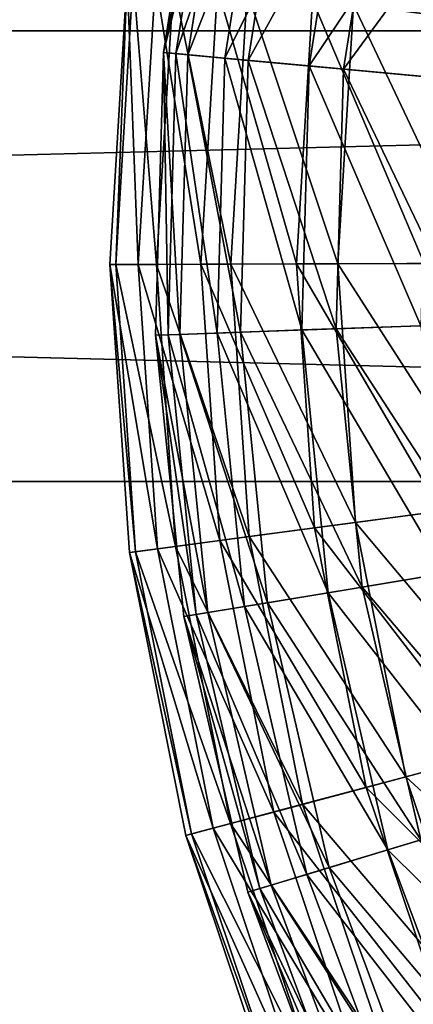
# Model space of a CAD drawing. Header units: millimetres. Extents: x 15 to 495, y -85 to 45.
# Tile 84 of 146: x 363 to 373, y -45 to -19. Entities that reach past the tile are written whole.
import ezdxf

# ---------------------------------------------------------------- set-up
doc = ezdxf.new("R2010")
doc.units = ezdxf.units.MM
doc.header["$LTSCALE"] = 25.4
doc.layers.get('0').update_dxf_attribs({"true_color": 0xff5454})

# ---------------------------------------------------------------- blocks, each defined once
blk = doc.blocks.new('PIK-II-10300.STL')
at = {"color": 7, "true_color": 0xffffff}
mesh = blk.add_polyface(dxfattribs=at)
corners = [(371.588, -18.314, 35.092), (376.441, -12.45, 28.634), (375.235, -18.77, 28.634), (372.882, -11.531, 35.092)]
mesh.append_faces([[corners[k] for k in face] for face in [(0, 1, 2), (1, 0, 3)]], dxfattribs={"vtx0": -1, "color": 7})
mesh = blk.add_polyface(dxfattribs=at)
corners = [(366.535, -19.58, 60.264), (368.033, -12.214, 67.855), (366.866, -19.611, 67.855), (367.709, -12.141, 60.264)]
mesh.append_faces([[corners[k] for k in face] for face in [(0, 1, 2), (1, 0, 3)]], dxfattribs={"vtx0": -1, "color": 7})
mesh = blk.add_polyface(dxfattribs=at)
corners = [(368.339, -12.283, 52.693), (366.535, -19.58, 60.264), (367.178, -19.64, 52.693), (367.709, -12.141, 60.264)]
mesh.append_faces([[corners[k] for k in face] for face in [(0, 1, 2), (1, 0, 3)]], dxfattribs={"vtx0": -1, "color": 7})
mesh = blk.add_polyface(dxfattribs=at)
corners = [(366.866, -19.611, 67.855), (369.307, -12.5, 75.34), (368.166, -19.731, 75.34), (368.033, -12.214, 67.855)]
mesh.append_faces([[corners[k] for k in face] for face in [(0, 1, 2), (1, 0, 3)]], dxfattribs={"vtx0": -1, "color": 7})
mesh = blk.add_polyface(dxfattribs=at)
corners = [(369.913, -12.636, 45.268), (367.178, -19.64, 52.693), (368.785, -19.789, 45.268), (368.339, -12.283, 52.693)]
mesh.append_faces([[corners[k] for k in face] for face in [(0, 1, 2), (1, 0, 3)]], dxfattribs={"vtx0": -1, "color": 7})
mesh = blk.add_polyface(dxfattribs=at)
corners = [(368.166, -19.731, 75.34), (371.508, -12.993, 82.595), (370.412, -19.939, 82.595), (369.307, -12.5, 75.34)]
mesh.append_faces([[corners[k] for k in face] for face in [(0, 1, 2), (1, 0, 3)]], dxfattribs={"vtx0": -1, "color": 7})
mesh = blk.add_polyface(dxfattribs=at)
corners = [(372.406, -13.195, 38.112), (368.785, -19.789, 45.268), (371.328, -20.024, 38.112), (369.913, -12.636, 45.268)]
mesh.append_faces([[corners[k] for k in face] for face in [(0, 1, 2), (1, 0, 3)]], dxfattribs={"vtx0": -1, "color": 7})
mesh = blk.add_polyface(dxfattribs=at)
corners = [(370.412, -19.939, 82.595), (374.601, -13.687, 89.501), (373.569, -20.232, 89.501), (371.508, -12.993, 82.595)]
mesh.append_faces([[corners[k] for k in face] for face in [(0, 1, 2), (1, 0, 3)]], dxfattribs={"vtx0": -1, "color": 7})
mesh = blk.add_polyface(dxfattribs=at)
corners = [(375.775, -13.95, 31.344), (371.328, -20.024, 38.112), (374.766, -20.343, 31.344), (372.406, -13.195, 38.112)]
mesh.append_faces([[corners[k] for k in face] for face in [(0, 1, 2), (1, 0, 3)]], dxfattribs={"vtx0": -1, "color": 7})
mesh = blk.add_polyface(dxfattribs=at)
corners = [(365.863, -25.226, 71.292), (365.568, -17.561, 63.9), (365.105, -25.229, 63.9), (366.32, -17.655, 71.292)]
mesh.append_faces([[corners[k] for k in face] for face in [(0, 1, 2), (1, 0, 3)]], dxfattribs={"vtx0": -1, "color": 7})
mesh = blk.add_polyface(dxfattribs=at)
corners = [(365.568, -17.561, 63.9), (365.266, -25.229, 56.47), (365.105, -25.229, 63.9), (365.728, -17.581, 56.47)]
mesh.append_faces([[corners[k] for k in face] for face in [(0, 1, 2), (1, 0, 3)]], dxfattribs={"vtx0": -1, "color": 7})
mesh = blk.add_polyface(dxfattribs=at)
corners = [(365.728, -17.581, 56.47), (366.344, -25.225, 49.118), (365.266, -25.229, 56.47), (366.797, -17.715, 49.118)]
mesh.append_faces([[corners[k] for k in face] for face in [(0, 1, 2), (1, 0, 3)]], dxfattribs={"vtx0": -1, "color": 7})
mesh = blk.add_polyface(dxfattribs=at)
corners = [(367.53, -25.22, 78.534), (366.32, -17.655, 71.292), (365.863, -25.226, 71.292), (367.974, -17.862, 78.534)]
mesh.append_faces([[corners[k] for k in face] for face in [(0, 1, 2), (1, 0, 3)]], dxfattribs={"vtx0": -1, "color": 7})
mesh = blk.add_polyface(dxfattribs=at)
corners = [(366.797, -17.715, 49.118), (368.323, -25.217, 41.955), (366.344, -25.225, 49.118), (368.761, -17.96, 41.955)]
mesh.append_faces([[corners[k] for k in face] for face in [(0, 1, 2), (1, 0, 3)]], dxfattribs={"vtx0": -1, "color": 7})
mesh = blk.add_polyface(dxfattribs=at)
corners = [(370.078, -25.21, 85.514), (367.974, -17.862, 78.534), (367.53, -25.22, 78.534), (370.503, -18.178, 85.514)]
mesh.append_faces([[corners[k] for k in face] for face in [(0, 1, 2), (1, 0, 3)]], dxfattribs={"vtx0": -1, "color": 7})
mesh = blk.add_polyface(dxfattribs=at)
corners = [(368.761, -17.96, 41.955), (371.172, -25.206, 35.092), (368.323, -25.217, 41.955), (371.588, -18.314, 35.092)]
mesh.append_faces([[corners[k] for k in face] for face in [(0, 1, 2), (1, 0, 3)]], dxfattribs={"vtx0": -1, "color": 7})
mesh = blk.add_polyface(dxfattribs=at)
corners = [(373.47, -25.197, 92.125), (370.503, -18.178, 85.514), (370.078, -25.21, 85.514), (373.869, -18.599, 92.125)]
mesh.append_faces([[corners[k] for k in face] for face in [(0, 1, 2), (1, 0, 3)]], dxfattribs={"vtx0": -1, "color": 7})
mesh = blk.add_polyface(dxfattribs=at)
corners = [(371.588, -18.314, 35.092), (374.847, -25.192, 28.634), (371.172, -25.206, 35.092), (375.235, -18.77, 28.634)]
mesh.append_faces([[corners[k] for k in face] for face in [(0, 1, 2), (1, 0, 3)]], dxfattribs={"vtx0": -1, "color": 7})
at = {"color": 250, "true_color": 0x262626}
mesh = blk.add_polyface(dxfattribs=at)
corners = [(495.056, -31, 132.941), (15.056, -19, 132.941), (15.056, -31, 132.941), (495.056, -19, 132.941)]
mesh.append_faces([[corners[k] for k in face] for face in [(0, 1, 2), (1, 0, 3)]], dxfattribs={"vtx0": -1, "color": 250})
mesh = blk.add_polyface(dxfattribs=at)
corners = [(15.056, -19, 132.941), (495.056, -19, 122.941), (15.056, -19, 122.941), (495.056, -19, 132.941)]
mesh.append_faces([[corners[k] for k in face] for face in [(0, 1, 2), (1, 0, 3)]], dxfattribs={"vtx0": -1, "color": 250})
mesh = blk.add_polyface(dxfattribs=at)
corners = [(495.056, -19, 122.941), (15.056, -31, 122.941), (15.056, -19, 122.941), (495.056, -31, 122.941)]
mesh.append_faces([[corners[k] for k in face] for face in [(0, 1, 2), (1, 0, 3)]], dxfattribs={"vtx0": -1, "color": 250})
at = {"color": 7, "true_color": 0xffffff}
mesh = blk.add_polyface(dxfattribs=at)
corners = [(366.535, -19.58, 60.264), (366.655, -27.096, 67.855), (366.323, -27.108, 60.264), (366.866, -19.611, 67.855)]
mesh.append_faces([[corners[k] for k in face] for face in [(0, 1, 2), (1, 0, 3)]], dxfattribs={"vtx0": -1, "color": 7})
mesh = blk.add_polyface(dxfattribs=at)
corners = [(366.968, -27.085, 52.693), (366.535, -19.58, 60.264), (366.323, -27.108, 60.264), (367.178, -19.64, 52.693)]
mesh.append_faces([[corners[k] for k in face] for face in [(0, 1, 2), (1, 0, 3)]], dxfattribs={"vtx0": -1, "color": 7})
mesh = blk.add_polyface(dxfattribs=at)
corners = [(366.866, -19.611, 67.855), (367.959, -27.05, 75.34), (366.655, -27.096, 67.855), (368.166, -19.731, 75.34)]
mesh.append_faces([[corners[k] for k in face] for face in [(0, 1, 2), (1, 0, 3)]], dxfattribs={"vtx0": -1, "color": 7})
mesh = blk.add_polyface(dxfattribs=at)
corners = [(368.58, -27.027, 45.268), (367.178, -19.64, 52.693), (366.968, -27.085, 52.693), (368.785, -19.789, 45.268)]
mesh.append_faces([[corners[k] for k in face] for face in [(0, 1, 2), (1, 0, 3)]], dxfattribs={"vtx0": -1, "color": 7})
mesh = blk.add_polyface(dxfattribs=at)
corners = [(368.166, -19.731, 75.34), (370.214, -26.969, 82.595), (367.959, -27.05, 75.34), (370.412, -19.939, 82.595)]
mesh.append_faces([[corners[k] for k in face] for face in [(0, 1, 2), (1, 0, 3)]], dxfattribs={"vtx0": -1, "color": 7})
mesh = blk.add_polyface(dxfattribs=at)
corners = [(371.133, -26.936, 38.112), (368.785, -19.789, 45.268), (368.58, -27.027, 45.268), (371.328, -20.024, 38.112)]
mesh.append_faces([[corners[k] for k in face] for face in [(0, 1, 2), (1, 0, 3)]], dxfattribs={"vtx0": -1, "color": 7})
mesh = blk.add_polyface(dxfattribs=at)
corners = [(370.412, -19.939, 82.595), (373.382, -26.855, 89.501), (370.214, -26.969, 82.595), (373.569, -20.232, 89.501)]
mesh.append_faces([[corners[k] for k in face] for face in [(0, 1, 2), (1, 0, 3)]], dxfattribs={"vtx0": -1, "color": 7})
mesh = blk.add_polyface(dxfattribs=at)
corners = [(374.584, -26.812, 31.344), (371.328, -20.024, 38.112), (371.133, -26.936, 38.112), (374.766, -20.343, 31.344)]
mesh.append_faces([[corners[k] for k in face] for face in [(0, 1, 2), (1, 0, 3)]], dxfattribs={"vtx0": -1, "color": 7})
mesh = blk.add_polyface(dxfattribs=at)
corners = [(366.378, -32.794, 71.292), (365.105, -25.229, 63.9), (365.626, -32.894, 63.9), (365.863, -25.226, 71.292)]
mesh.append_faces([[corners[k] for k in face] for face in [(0, 1, 2), (1, 0, 3)]], dxfattribs={"vtx0": -1, "color": 7})
mesh = blk.add_polyface(dxfattribs=at)
corners = [(365.105, -25.229, 63.9), (365.786, -32.873, 56.47), (365.626, -32.894, 63.9), (365.266, -25.229, 56.47)]
mesh.append_faces([[corners[k] for k in face] for face in [(0, 1, 2), (1, 0, 3)]], dxfattribs={"vtx0": -1, "color": 7})
mesh = blk.add_polyface(dxfattribs=at)
corners = [(365.266, -25.229, 56.47), (366.855, -32.731, 49.118), (365.786, -32.873, 56.47), (366.344, -25.225, 49.118)]
mesh.append_faces([[corners[k] for k in face] for face in [(0, 1, 2), (1, 0, 3)]], dxfattribs={"vtx0": -1, "color": 7})
mesh = blk.add_polyface(dxfattribs=at)
corners = [(368.03, -32.574, 78.534), (365.863, -25.226, 71.292), (366.378, -32.794, 71.292), (367.53, -25.22, 78.534)]
mesh.append_faces([[corners[k] for k in face] for face in [(0, 1, 2), (1, 0, 3)]], dxfattribs={"vtx0": -1, "color": 7})
mesh = blk.add_polyface(dxfattribs=at)
corners = [(366.344, -25.225, 49.118), (368.816, -32.47, 41.955), (366.855, -32.731, 49.118), (368.323, -25.217, 41.955)]
mesh.append_faces([[corners[k] for k in face] for face in [(0, 1, 2), (1, 0, 3)]], dxfattribs={"vtx0": -1, "color": 7})
mesh = blk.add_polyface(dxfattribs=at)
corners = [(370.557, -32.239, 85.514), (367.53, -25.22, 78.534), (368.03, -32.574, 78.534), (370.078, -25.21, 85.514)]
mesh.append_faces([[corners[k] for k in face] for face in [(0, 1, 2), (1, 0, 3)]], dxfattribs={"vtx0": -1, "color": 7})
mesh = blk.add_polyface(dxfattribs=at)
corners = [(368.323, -25.217, 41.955), (371.641, -32.095, 35.092), (368.816, -32.47, 41.955), (371.172, -25.206, 35.092)]
mesh.append_faces([[corners[k] for k in face] for face in [(0, 1, 2), (1, 0, 3)]], dxfattribs={"vtx0": -1, "color": 7})
mesh = blk.add_polyface(dxfattribs=at)
corners = [(373.919, -31.792, 92.125), (370.078, -25.21, 85.514), (370.557, -32.239, 85.514), (373.47, -25.197, 92.125)]
mesh.append_faces([[corners[k] for k in face] for face in [(0, 1, 2), (1, 0, 3)]], dxfattribs={"vtx0": -1, "color": 7})
mesh = blk.add_polyface(dxfattribs=at)
corners = [(371.172, -25.206, 35.092), (375.284, -31.611, 28.634), (371.641, -32.095, 35.092), (374.847, -25.192, 28.634)]
mesh.append_faces([[corners[k] for k in face] for face in [(0, 1, 2), (1, 0, 3)]], dxfattribs={"vtx0": -1, "color": 7})
mesh = blk.add_polyface(dxfattribs=at)
corners = [(367.959, -27.05, 75.34), (370.916, -33.965, 82.595), (368.69, -34.334, 75.34), (370.214, -26.969, 82.595)]
mesh.append_faces([[corners[k] for k in face] for face in [(0, 1, 2), (1, 0, 3)]], dxfattribs={"vtx0": -1, "color": 7})
mesh = blk.add_polyface(dxfattribs=at)
corners = [(371.823, -33.815, 38.112), (368.58, -27.027, 45.268), (369.303, -34.233, 45.268), (371.133, -26.936, 38.112)]
mesh.append_faces([[corners[k] for k in face] for face in [(0, 1, 2), (1, 0, 3)]], dxfattribs={"vtx0": -1, "color": 7})
mesh = blk.add_polyface(dxfattribs=at)
corners = [(370.214, -26.969, 82.595), (374.043, -33.448, 89.501), (370.916, -33.965, 82.595), (373.382, -26.855, 89.501)]
mesh.append_faces([[corners[k] for k in face] for face in [(0, 1, 2), (1, 0, 3)]], dxfattribs={"vtx0": -1, "color": 7})
mesh = blk.add_polyface(dxfattribs=at)
corners = [(375.23, -33.251, 31.344), (371.133, -26.936, 38.112), (371.823, -33.815, 38.112), (374.584, -26.812, 31.344)]
mesh.append_faces([[corners[k] for k in face] for face in [(0, 1, 2), (1, 0, 3)]], dxfattribs={"vtx0": -1, "color": 7})
mesh = blk.add_polyface(dxfattribs=at)
corners = [(367.712, -34.496, 52.693), (366.323, -27.108, 60.264), (367.074, -34.602, 60.264), (366.968, -27.085, 52.693)]
mesh.append_faces([[corners[k] for k in face] for face in [(0, 1, 2), (1, 0, 3)]], dxfattribs={"vtx0": -1, "color": 7})
mesh = blk.add_polyface(dxfattribs=at)
corners = [(366.323, -27.108, 60.264), (367.402, -34.547, 67.855), (367.074, -34.602, 60.264), (366.655, -27.096, 67.855)]
mesh.append_faces([[corners[k] for k in face] for face in [(0, 1, 2), (1, 0, 3)]], dxfattribs={"vtx0": -1, "color": 7})
mesh = blk.add_polyface(dxfattribs=at)
corners = [(366.655, -27.096, 67.855), (368.69, -34.334, 75.34), (367.402, -34.547, 67.855), (367.959, -27.05, 75.34)]
mesh.append_faces([[corners[k] for k in face] for face in [(0, 1, 2), (1, 0, 3)]], dxfattribs={"vtx0": -1, "color": 7})
mesh = blk.add_polyface(dxfattribs=at)
corners = [(369.303, -34.233, 45.268), (366.968, -27.085, 52.693), (367.712, -34.496, 52.693), (368.58, -27.027, 45.268)]
mesh.append_faces([[corners[k] for k in face] for face in [(0, 1, 2), (1, 0, 3)]], dxfattribs={"vtx0": -1, "color": 7})
at = {"color": 250, "true_color": 0x262626}
mesh = blk.add_polyface(dxfattribs=at)
corners = [(495.056, -31, 132.941), (15.056, -31, 122.941), (495.056, -31, 122.941), (15.056, -31, 132.941)]
mesh.append_faces([[corners[k] for k in face] for face in [(0, 1, 2), (1, 0, 3)]], dxfattribs={"vtx0": -1, "color": 250})
at = {"color": 7, "true_color": 0xffffff}
mesh = blk.add_polyface(dxfattribs=at)
corners = [(371.641, -32.095, 35.092), (376.538, -37.921, 28.634), (372.986, -38.867, 35.092), (375.284, -31.611, 28.634)]
mesh.append_faces([[corners[k] for k in face] for face in [(0, 1, 2), (1, 0, 3)]], dxfattribs={"vtx0": -1, "color": 7})
mesh = blk.add_polyface(dxfattribs=at)
corners = [(375.207, -38.276, 92.125), (370.557, -32.239, 85.514), (371.93, -39.149, 85.514), (373.919, -31.792, 92.125)]
mesh.append_faces([[corners[k] for k in face] for face in [(0, 1, 2), (1, 0, 3)]], dxfattribs={"vtx0": -1, "color": 7})
mesh = blk.add_polyface(dxfattribs=at)
corners = [(371.93, -39.149, 85.514), (368.03, -32.574, 78.534), (369.467, -39.805, 78.534), (370.557, -32.239, 85.514)]
mesh.append_faces([[corners[k] for k in face] for face in [(0, 1, 2), (1, 0, 3)]], dxfattribs={"vtx0": -1, "color": 7})
mesh = blk.add_polyface(dxfattribs=at)
corners = [(368.816, -32.47, 41.955), (372.986, -38.867, 35.092), (370.233, -39.6, 41.955), (371.641, -32.095, 35.092)]
mesh.append_faces([[corners[k] for k in face] for face in [(0, 1, 2), (1, 0, 3)]], dxfattribs={"vtx0": -1, "color": 7})
mesh = blk.add_polyface(dxfattribs=at)
corners = [(366.855, -32.731, 49.118), (370.233, -39.6, 41.955), (368.321, -40.11, 49.118), (368.816, -32.47, 41.955)]
mesh.append_faces([[corners[k] for k in face] for face in [(0, 1, 2), (1, 0, 3)]], dxfattribs={"vtx0": -1, "color": 7})
mesh = blk.add_polyface(dxfattribs=at)
corners = [(365.786, -32.873, 56.47), (368.321, -40.11, 49.118), (367.279, -40.387, 56.47), (366.855, -32.731, 49.118)]
mesh.append_faces([[corners[k] for k in face] for face in [(0, 1, 2), (1, 0, 3)]], dxfattribs={"vtx0": -1, "color": 7})
mesh = blk.add_polyface(dxfattribs=at)
corners = [(369.467, -39.805, 78.534), (366.378, -32.794, 71.292), (367.857, -40.233, 71.292), (368.03, -32.574, 78.534)]
mesh.append_faces([[corners[k] for k in face] for face in [(0, 1, 2), (1, 0, 3)]], dxfattribs={"vtx0": -1, "color": 7})
mesh = blk.add_polyface(dxfattribs=at)
corners = [(367.857, -40.233, 71.292), (365.626, -32.894, 63.9), (367.124, -40.429, 63.9), (366.378, -32.794, 71.292)]
mesh.append_faces([[corners[k] for k in face] for face in [(0, 1, 2), (1, 0, 3)]], dxfattribs={"vtx0": -1, "color": 7})
mesh = blk.add_polyface(dxfattribs=at)
corners = [(365.626, -32.894, 63.9), (367.279, -40.387, 56.47), (367.124, -40.429, 63.9), (365.786, -32.873, 56.47)]
mesh.append_faces([[corners[k] for k in face] for face in [(0, 1, 2), (1, 0, 3)]], dxfattribs={"vtx0": -1, "color": 7})
mesh = blk.add_polyface(dxfattribs=at)
corners = [(376.694, -39.555, 31.344), (371.823, -33.815, 38.112), (373.388, -40.55, 38.112), (375.23, -33.251, 31.344)]
mesh.append_faces([[corners[k] for k in face] for face in [(0, 1, 2), (1, 0, 3)]], dxfattribs={"vtx0": -1, "color": 7})
mesh = blk.add_polyface(dxfattribs=at)
corners = [(370.916, -33.965, 82.595), (375.542, -39.902, 89.501), (372.507, -40.815, 82.595), (374.043, -33.448, 89.501)]
mesh.append_faces([[corners[k] for k in face] for face in [(0, 1, 2), (1, 0, 3)]], dxfattribs={"vtx0": -1, "color": 7})
mesh = blk.add_polyface(dxfattribs=at)
corners = [(373.388, -40.55, 38.112), (369.303, -34.233, 45.268), (370.942, -41.286, 45.268), (371.823, -33.815, 38.112)]
mesh.append_faces([[corners[k] for k in face] for face in [(0, 1, 2), (1, 0, 3)]], dxfattribs={"vtx0": -1, "color": 7})
mesh = blk.add_polyface(dxfattribs=at)
corners = [(368.69, -34.334, 75.34), (372.507, -40.815, 82.595), (370.346, -41.465, 75.34), (370.916, -33.965, 82.595)]
mesh.append_faces([[corners[k] for k in face] for face in [(0, 1, 2), (1, 0, 3)]], dxfattribs={"vtx0": -1, "color": 7})
mesh = blk.add_polyface(dxfattribs=at)
corners = [(367.402, -34.547, 67.855), (370.346, -41.465, 75.34), (369.096, -41.841, 67.855), (368.69, -34.334, 75.34)]
mesh.append_faces([[corners[k] for k in face] for face in [(0, 1, 2), (1, 0, 3)]], dxfattribs={"vtx0": -1, "color": 7})
mesh = blk.add_polyface(dxfattribs=at)
corners = [(370.942, -41.286, 45.268), (367.712, -34.496, 52.693), (369.397, -41.751, 52.693), (369.303, -34.233, 45.268)]
mesh.append_faces([[corners[k] for k in face] for face in [(0, 1, 2), (1, 0, 3)]], dxfattribs={"vtx0": -1, "color": 7})
mesh = blk.add_polyface(dxfattribs=at)
corners = [(369.397, -41.751, 52.693), (367.074, -34.602, 60.264), (368.778, -41.937, 60.264), (367.712, -34.496, 52.693)]
mesh.append_faces([[corners[k] for k in face] for face in [(0, 1, 2), (1, 0, 3)]], dxfattribs={"vtx0": -1, "color": 7})
mesh = blk.add_polyface(dxfattribs=at)
corners = [(367.074, -34.602, 60.264), (369.096, -41.841, 67.855), (368.778, -41.937, 60.264), (367.402, -34.547, 67.855)]
mesh.append_faces([[corners[k] for k in face] for face in [(0, 1, 2), (1, 0, 3)]], dxfattribs={"vtx0": -1, "color": 7})
mesh = blk.add_polyface(dxfattribs=at)
corners = [(372.986, -38.867, 35.092), (378.589, -44.019, 28.634), (375.187, -45.412, 35.092), (376.538, -37.921, 28.634)]
mesh.append_faces([[corners[k] for k in face] for face in [(0, 1, 2), (1, 0, 3)]], dxfattribs={"vtx0": -1, "color": 7})
mesh = blk.add_polyface(dxfattribs=at)
corners = [(377.314, -44.541, 92.125), (371.93, -39.149, 85.514), (374.175, -45.826, 85.514), (375.207, -38.276, 92.125)]
mesh.append_faces([[corners[k] for k in face] for face in [(0, 1, 2), (1, 0, 3)]], dxfattribs={"vtx0": -1, "color": 7})
mesh = blk.add_polyface(dxfattribs=at)
corners = [(370.233, -39.6, 41.955), (375.187, -45.412, 35.092), (372.551, -46.491, 41.955), (372.986, -38.867, 35.092)]
mesh.append_faces([[corners[k] for k in face] for face in [(0, 1, 2), (1, 0, 3)]], dxfattribs={"vtx0": -1, "color": 7})
mesh = blk.add_polyface(dxfattribs=at)
corners = [(374.175, -45.826, 85.514), (369.467, -39.805, 78.534), (371.816, -46.792, 78.534), (371.93, -39.149, 85.514)]
mesh.append_faces([[corners[k] for k in face] for face in [(0, 1, 2), (1, 0, 3)]], dxfattribs={"vtx0": -1, "color": 7})
mesh = blk.add_polyface(dxfattribs=at)
corners = [(371.816, -46.792, 78.534), (367.857, -40.233, 71.292), (370.274, -47.423, 71.292), (369.467, -39.805, 78.534)]
mesh.append_faces([[corners[k] for k in face] for face in [(0, 1, 2), (1, 0, 3)]], dxfattribs={"vtx0": -1, "color": 7})
mesh = blk.add_polyface(dxfattribs=at)
corners = [(368.321, -40.11, 49.118), (372.551, -46.491, 41.955), (370.719, -47.241, 49.118), (370.233, -39.6, 41.955)]
mesh.append_faces([[corners[k] for k in face] for face in [(0, 1, 2), (1, 0, 3)]], dxfattribs={"vtx0": -1, "color": 7})
mesh = blk.add_polyface(dxfattribs=at)
corners = [(367.279, -40.387, 56.47), (370.719, -47.241, 49.118), (369.721, -47.649, 56.47), (368.321, -40.11, 49.118)]
mesh.append_faces([[corners[k] for k in face] for face in [(0, 1, 2), (1, 0, 3)]], dxfattribs={"vtx0": -1, "color": 7})
mesh = blk.add_polyface(dxfattribs=at)
corners = [(372.507, -40.815, 82.595), (377.854, -46.111, 89.501), (374.961, -47.405, 82.595), (375.542, -39.902, 89.501)]
mesh.append_faces([[corners[k] for k in face] for face in [(0, 1, 2), (1, 0, 3)]], dxfattribs={"vtx0": -1, "color": 7})
mesh = blk.add_polyface(dxfattribs=at)
corners = [(370.274, -47.423, 71.292), (367.124, -40.429, 63.9), (369.572, -47.71, 63.9), (367.857, -40.233, 71.292)]
mesh.append_faces([[corners[k] for k in face] for face in [(0, 1, 2), (1, 0, 3)]], dxfattribs={"vtx0": -1, "color": 7})
mesh = blk.add_polyface(dxfattribs=at)
corners = [(367.124, -40.429, 63.9), (369.721, -47.649, 56.47), (369.572, -47.71, 63.9), (367.279, -40.387, 56.47)]
mesh.append_faces([[corners[k] for k in face] for face in [(0, 1, 2), (1, 0, 3)]], dxfattribs={"vtx0": -1, "color": 7})
mesh = blk.add_polyface(dxfattribs=at)
corners = [(375.8, -47.03, 38.112), (370.942, -41.286, 45.268), (373.469, -48.072, 45.268), (373.388, -40.55, 38.112)]
mesh.append_faces([[corners[k] for k in face] for face in [(0, 1, 2), (1, 0, 3)]], dxfattribs={"vtx0": -1, "color": 7})
mesh = blk.add_polyface(dxfattribs=at)
corners = [(370.346, -41.465, 75.34), (374.961, -47.405, 82.595), (372.901, -48.326, 75.34), (372.507, -40.815, 82.595)]
mesh.append_faces([[corners[k] for k in face] for face in [(0, 1, 2), (1, 0, 3)]], dxfattribs={"vtx0": -1, "color": 7})
mesh = blk.add_polyface(dxfattribs=at)
corners = [(373.469, -48.072, 45.268), (369.397, -41.751, 52.693), (371.996, -48.731, 52.693), (370.942, -41.286, 45.268)]
mesh.append_faces([[corners[k] for k in face] for face in [(0, 1, 2), (1, 0, 3)]], dxfattribs={"vtx0": -1, "color": 7})
mesh = blk.add_polyface(dxfattribs=at)
corners = [(369.096, -41.841, 67.855), (372.901, -48.326, 75.34), (371.71, -48.859, 67.855), (370.346, -41.465, 75.34)]
mesh.append_faces([[corners[k] for k in face] for face in [(0, 1, 2), (1, 0, 3)]], dxfattribs={"vtx0": -1, "color": 7})
mesh = blk.add_polyface(dxfattribs=at)
corners = [(371.996, -48.731, 52.693), (368.778, -41.937, 60.264), (371.406, -48.995, 60.264), (369.397, -41.751, 52.693)]
mesh.append_faces([[corners[k] for k in face] for face in [(0, 1, 2), (1, 0, 3)]], dxfattribs={"vtx0": -1, "color": 7})
mesh = blk.add_polyface(dxfattribs=at)
corners = [(368.778, -41.937, 60.264), (371.71, -48.859, 67.855), (371.406, -48.995, 60.264), (369.096, -41.841, 67.855)]
mesh.append_faces([[corners[k] for k in face] for face in [(0, 1, 2), (1, 0, 3)]], dxfattribs={"vtx0": -1, "color": 7})

msp = doc.modelspace()

# ---------------------------------------------------------------- block references
at = {"color": 0}
msp.add_blockref('PIK-II-10300.STL', (0, 0), dxfattribs=at)

doc.saveas('drawing.dxf')
